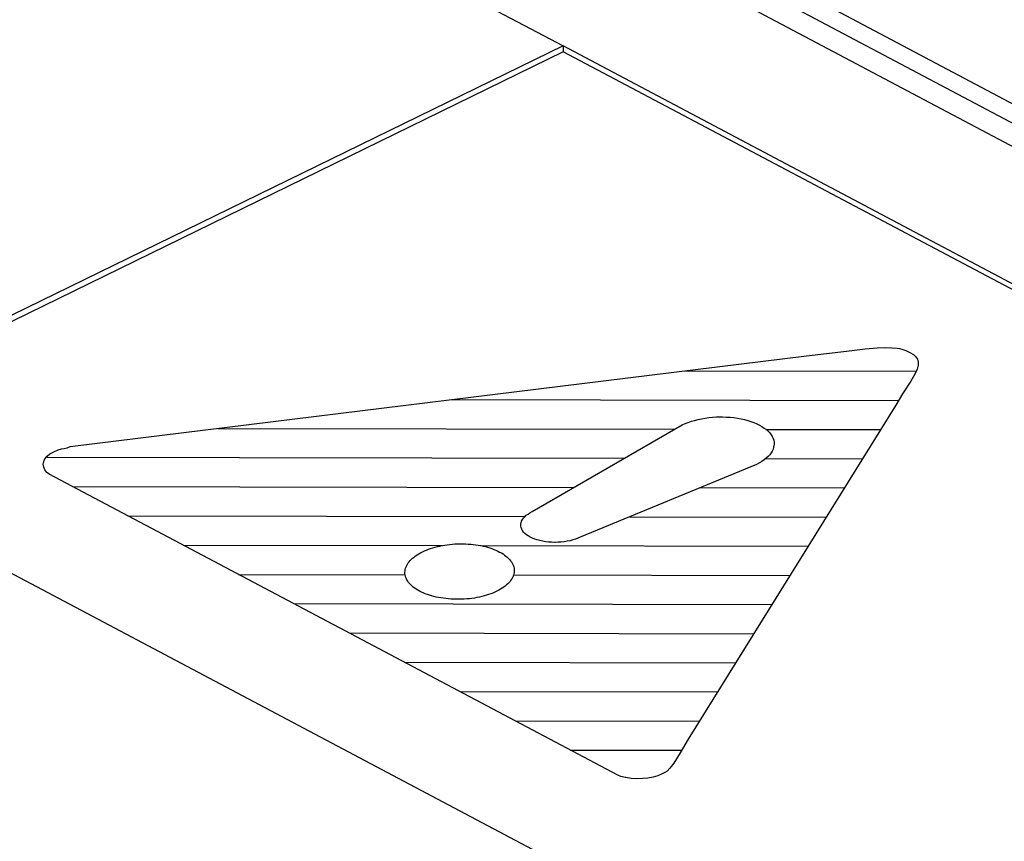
# Model space of a CAD drawing. Header units: millimetres. Extents: x -844 to -217, y -125 to 557.
# Tile 141 of 178: x -368.24 to -363.96, y 499.65 to 503.22. Entities that reach past the tile are written whole.
import ezdxf

# ---------------------------------------------------------------- set-up
doc = ezdxf.new("R2010")
doc.units = ezdxf.units.MM
doc.header["$LTSCALE"] = 23.1
doc.layers.add('R912005577_AM_0', color=7, linetype='CONTINUOUS')

msp = doc.modelspace()

# ---------------------------------------------------------------- linework, layer by layer
at = {"layer": 'R912005577_AM_0', "color": 7}
for p, q in [((-376.3831, 509.4506), (-329.4249, 484.5917)), ((-329.2678, 484.3222), (-376.5662, 509.3612)), ((-329.423, 484.5056), (-376.3812, 509.3645)), ((-376.6099, 508.7867), (-365.8754, 503.1041)), ((-365.8754, 503.1041), (-369.3777, 501.394)), ((-365.8749, 503.0782), (-369.352, 501.3804)), ((-365.8754, 503.1041), (-365.8749, 503.0782)), ((-330.457, 484.3541), (-365.8754, 503.1041)), ((-330.4821, 484.3419), (-365.8749, 503.0782)), ((-364.6421, 501.7773), (-364.5615, 501.7863)), ((-364.5615, 501.7863), (-364.5098, 501.7906)), ((-364.5098, 501.7906), (-364.4731, 501.7922)), ((-364.4731, 501.7922), (-364.4452, 501.7918)), ((-364.4452, 501.7918), (-364.4224, 501.7896)), ((-364.4224, 501.7896), (-364.4121, 501.7878)), ((-364.4121, 501.7878), (-364.4025, 501.7856)), ((-364.4025, 501.7856), (-364.3844, 501.7798)), ((-368.0204, 501.362), (-364.8162, 501.7558)), ((-364.8162, 501.7558), (-364.6421, 501.7773)), ((-364.3844, 501.7798), (-364.3666, 501.7715)), ((-364.3666, 501.7715), (-364.3515, 501.7621)), ((-364.3515, 501.7621), (-364.3455, 501.7572)), ((-364.3455, 501.7572), (-364.3406, 501.7521)), ((-364.3406, 501.7521), (-364.3337, 501.7414)), ((-364.3307, 501.7157), (-364.3352, 501.6989)), ((-364.3337, 501.7414), (-364.3304, 501.7295)), ((-364.3304, 501.7295), (-364.3307, 501.7157)), ((-365.3432, 501.6911), (-364.34, 501.6892)), ((-364.345, 501.6774), (-364.3629, 501.6468)), ((-364.3352, 501.6989), (-364.345, 501.6774)), ((-364.3629, 501.6468), (-364.3987, 501.5906)), ((-364.3987, 501.5906), (-364.428, 501.5417)), ((-366.3604, 501.566), (-364.4154, 501.5624)), ((-364.428, 501.5417), (-365.3321, 500.0893)), ((-365.2731, 501.483), (-365.2574, 501.4857)), ((-365.2574, 501.4857), (-365.2413, 501.4878)), ((-365.2413, 501.4878), (-365.225, 501.4894)), ((-365.225, 501.4894), (-365.2085, 501.4905)), ((-365.2085, 501.4905), (-365.1919, 501.4909)), ((-365.1919, 501.4909), (-365.1815, 501.4909)), ((-365.1815, 501.4909), (-365.165, 501.4904)), ((-365.165, 501.4904), (-365.1487, 501.4893)), ((-365.1487, 501.4893), (-365.1326, 501.4876)), ((-365.1326, 501.4876), (-365.1168, 501.4854)), ((-365.1168, 501.4854), (-365.1015, 501.4826)), ((-366.0105, 501.0788), (-365.3573, 501.4559)), ((-365.3573, 501.4559), (-365.3447, 501.4616)), ((-365.3447, 501.4616), (-365.3315, 501.4669)), ((-365.3315, 501.4669), (-365.3177, 501.4717)), ((-365.3177, 501.4717), (-365.3034, 501.4759)), ((-365.3034, 501.4759), (-365.2885, 501.4797)), ((-365.2885, 501.4797), (-365.2731, 501.483)), ((-365.1015, 501.4826), (-365.0866, 501.4793)), ((-365.0866, 501.4793), (-365.0723, 501.4755)), ((-365.0723, 501.4755), (-365.0585, 501.4712)), ((-365.0585, 501.4712), (-365.0454, 501.4663)), ((-365.0454, 501.4663), (-365.033, 501.461)), ((-365.033, 501.461), (-365.0213, 501.4553)), ((-365.0213, 501.4553), (-365.0104, 501.4491)), ((-365.0104, 501.4491), (-365.0005, 501.4425)), ((-365.0005, 501.4425), (-364.9915, 501.4357)), ((-367.3776, 501.441), (-365.3895, 501.4373)), ((-364.9932, 501.4365), (-364.4941, 501.4356)), ((-364.9915, 501.4357), (-364.9836, 501.4285)), ((-364.9836, 501.4285), (-364.9766, 501.4211)), ((-364.9766, 501.4211), (-364.9707, 501.4134)), ((-364.9707, 501.4134), (-364.9659, 501.4055)), ((-364.9659, 501.4055), (-364.9622, 501.3974)), ((-369.3777, 501.394), (-333.9593, 482.6441)), ((-368.0464, 501.3538), (-368.0335, 501.3568)), ((-368.0335, 501.3568), (-368.0204, 501.362)), ((-364.9597, 501.3588), (-364.9624, 501.3504)), ((-364.9622, 501.3974), (-364.9596, 501.3892)), ((-364.9582, 501.3672), (-364.9597, 501.3588)), ((-364.9596, 501.3892), (-364.9581, 501.3808)), ((-364.9578, 501.3724), (-364.9582, 501.3672)), ((-364.9581, 501.3808), (-364.9578, 501.3724)), ((-368.1296, 501.3089), (-368.1206, 501.3198)), ((-368.1209, 501.3155), (-365.6087, 501.3108)), ((-368.1206, 501.3198), (-368.1079, 501.3299)), ((-368.1079, 501.3299), (-368.0914, 501.3393)), ((-368.0914, 501.3393), (-368.0724, 501.3473)), ((-368.0724, 501.3473), (-368.0572, 501.3517)), ((-368.0572, 501.3517), (-368.0464, 501.3538)), ((-364.9841, 501.3186), (-364.9921, 501.3112)), ((-364.977, 501.3262), (-364.9841, 501.3186)), ((-364.9711, 501.3341), (-364.977, 501.3262)), ((-364.9662, 501.3422), (-364.9711, 501.3341)), ((-364.9624, 501.3504), (-364.9662, 501.3422)), ((-368.137, 501.2851), (-368.1351, 501.2973)), ((-368.1351, 501.2726), (-368.137, 501.2851)), ((-368.1351, 501.2973), (-368.1296, 501.3089)), ((-368.1296, 501.2604), (-368.1351, 501.2726)), ((-365.0337, 501.2846), (-365.8011, 500.968)), ((-365.0219, 501.2907), (-365.0337, 501.2846)), ((-365.011, 501.2972), (-365.0219, 501.2907)), ((-365.0011, 501.304), (-365.011, 501.2972)), ((-364.9921, 501.3112), (-365.0011, 501.304)), ((-364.9949, 501.3096), (-364.573, 501.3088)), ((-368.121, 501.2497), (-368.1296, 501.2604)), ((-368.1193, 501.2481), (-368.121, 501.2497)), ((-368.1107, 501.242), (-368.1193, 501.2481)), ((-365.637, 499.9324), (-368.1107, 501.242)), ((-368.0093, 501.1883), (-365.8279, 501.1843)), ((-365.2793, 501.1832), (-364.6519, 501.1821)), ((-367.7687, 501.061), (-366.0406, 501.0577)), ((-366.048, 501.0508), (-366.0424, 501.057)), ((-366.0424, 501.057), (-366.0359, 501.0629)), ((-366.0359, 501.0629), (-366.0283, 501.0685)), ((-366.0283, 501.0685), (-366.0199, 501.0739)), ((-366.0199, 501.0739), (-366.0105, 501.0788)), ((-366.0595, 501.023), (-366.0594, 501.0244)), ((-366.0593, 501.0162), (-366.0595, 501.023)), ((-366.0594, 501.0244), (-366.0582, 501.0312)), ((-366.058, 501.0095), (-366.0593, 501.0162)), ((-366.0582, 501.0312), (-366.0559, 501.0379)), ((-366.0559, 501.0379), (-366.0525, 501.0444)), ((-366.0525, 501.0444), (-366.048, 501.0508)), ((-365.5856, 501.0569), (-364.7308, 501.0553)), ((-366.0555, 501.0029), (-366.058, 501.0095)), ((-366.0519, 500.9965), (-366.0555, 501.0029)), ((-366.0472, 500.9903), (-366.0519, 500.9965)), ((-366.0415, 500.9844), (-366.0472, 500.9903)), ((-366.0348, 500.9787), (-366.0415, 500.9844)), ((-366.0271, 500.9734), (-366.0348, 500.9787)), ((-366.0184, 500.9684), (-366.0271, 500.9734)), ((-367.5281, 500.9336), (-366.4005, 500.9315)), ((-366.422, 500.9271), (-366.4116, 500.9294)), ((-366.4116, 500.9294), (-366.4011, 500.9315)), ((-366.4011, 500.9315), (-366.3903, 500.9334)), ((-366.3903, 500.9334), (-366.3794, 500.935)), ((-366.3794, 500.935), (-366.3683, 500.9363)), ((-366.3683, 500.9363), (-366.3572, 500.9374)), ((-366.3572, 500.9374), (-366.3459, 500.9382)), ((-366.3459, 500.9382), (-366.3346, 500.9387)), ((-366.3346, 500.9387), (-366.3233, 500.939)), ((-366.3233, 500.939), (-366.3222, 500.939)), ((-366.3222, 500.939), (-366.3109, 500.939)), ((-366.3109, 500.939), (-366.2996, 500.9387)), ((-366.2996, 500.9387), (-366.2884, 500.9381)), ((-366.2884, 500.9381), (-366.2773, 500.9372)), ((-366.2773, 500.9372), (-366.2663, 500.9361)), ((-366.2663, 500.9361), (-366.2554, 500.9347)), ((-366.2554, 500.9347), (-366.2447, 500.9331)), ((-366.2447, 500.9331), (-366.2342, 500.9312)), ((-366.2349, 500.9312), (-364.8097, 500.9285)), ((-366.2342, 500.9312), (-366.2239, 500.929)), ((-366.2239, 500.929), (-366.2139, 500.9266)), ((-366.0089, 500.9638), (-366.0184, 500.9684)), ((-365.9988, 500.9597), (-366.0089, 500.9638)), ((-365.9879, 500.956), (-365.9988, 500.9597)), ((-365.9765, 500.9529), (-365.9879, 500.956)), ((-365.9645, 500.9503), (-365.9765, 500.9529)), ((-365.952, 500.9482), (-365.9645, 500.9503)), ((-365.9392, 500.9467), (-365.952, 500.9482)), ((-365.9261, 500.9457), (-365.9392, 500.9467)), ((-365.9128, 500.9453), (-365.9261, 500.9457)), ((-365.91, 500.9453), (-365.9128, 500.9453)), ((-365.8967, 500.9456), (-365.91, 500.9453)), ((-365.8834, 500.9465), (-365.8967, 500.9456)), ((-365.8704, 500.948), (-365.8834, 500.9465)), ((-365.8576, 500.9501), (-365.8704, 500.948)), ((-365.8453, 500.9526), (-365.8576, 500.9501)), ((-365.8334, 500.9557), (-365.8453, 500.9526)), ((-365.822, 500.9593), (-365.8334, 500.9557)), ((-365.8112, 500.9634), (-365.822, 500.9593)), ((-365.8011, 500.968), (-365.8112, 500.9634)), ((-366.5241, 500.8816), (-366.5177, 500.8864)), ((-366.5177, 500.8864), (-366.5108, 500.891)), ((-366.5108, 500.891), (-366.5035, 500.8955)), ((-366.5035, 500.8955), (-366.4957, 500.8998)), ((-366.4957, 500.8998), (-366.4876, 500.904)), ((-366.4876, 500.904), (-366.4791, 500.908)), ((-366.4791, 500.908), (-366.4703, 500.9117)), ((-366.4703, 500.9117), (-366.4611, 500.9152)), ((-366.4611, 500.9152), (-366.4518, 500.9185)), ((-366.4518, 500.9185), (-366.4421, 500.9216)), ((-366.4421, 500.9216), (-366.4322, 500.9245)), ((-366.4322, 500.9245), (-366.422, 500.9271)), ((-366.2139, 500.9266), (-366.2041, 500.924)), ((-366.2041, 500.924), (-366.1946, 500.9211)), ((-366.1946, 500.9211), (-366.1854, 500.918)), ((-366.1854, 500.918), (-366.1765, 500.9147)), ((-366.1765, 500.9147), (-366.1679, 500.9111)), ((-366.1679, 500.9111), (-366.1596, 500.9073)), ((-366.1596, 500.9073), (-366.1517, 500.9033)), ((-366.1517, 500.9033), (-366.1441, 500.8991)), ((-366.1441, 500.8991), (-366.137, 500.8948)), ((-366.137, 500.8948), (-366.1304, 500.8903)), ((-366.1304, 500.8903), (-366.1242, 500.8856)), ((-366.1242, 500.8856), (-366.1184, 500.8808)), ((-366.5585, 500.8391), (-366.556, 500.8447)), ((-366.556, 500.8447), (-366.5529, 500.8502)), ((-366.5529, 500.8502), (-366.5493, 500.8557)), ((-366.5493, 500.8557), (-366.5452, 500.8611)), ((-366.5452, 500.8611), (-366.5407, 500.8664)), ((-366.5407, 500.8664), (-366.5356, 500.8716)), ((-366.5356, 500.8716), (-366.5301, 500.8766)), ((-366.5301, 500.8766), (-366.5241, 500.8816)), ((-366.1184, 500.8808), (-366.1131, 500.8758)), ((-366.1131, 500.8758), (-366.1084, 500.8708)), ((-366.1084, 500.8708), (-366.1041, 500.8656)), ((-366.1041, 500.8656), (-366.1003, 500.8603)), ((-366.1003, 500.8603), (-366.0969, 500.8549)), ((-366.0969, 500.8549), (-366.0942, 500.8494)), ((-366.0942, 500.8494), (-366.0919, 500.8438)), ((-366.0919, 500.8438), (-366.0901, 500.8382)), ((-367.2875, 500.8062), (-366.5621, 500.8048)), ((-366.5635, 500.8162), (-366.5631, 500.8219)), ((-366.5635, 500.8156), (-366.5635, 500.8162)), ((-366.5634, 500.8098), (-366.5635, 500.8156)), ((-366.5627, 500.8041), (-366.5634, 500.8098)), ((-366.5631, 500.8219), (-366.5621, 500.8277)), ((-366.5615, 500.7984), (-366.5627, 500.8041)), ((-366.5621, 500.8277), (-366.5606, 500.8334)), ((-366.5606, 500.8334), (-366.5585, 500.8391)), ((-366.091, 500.8033), (-366.0931, 500.7976)), ((-366.0915, 500.804), (-364.8887, 500.8017)), ((-366.0895, 500.809), (-366.091, 500.8033)), ((-366.0901, 500.8382), (-366.0889, 500.8325)), ((-366.0886, 500.8147), (-366.0895, 500.809)), ((-366.0889, 500.8325), (-366.0882, 500.8267)), ((-366.0881, 500.8205), (-366.0886, 500.8147)), ((-366.0882, 500.8267), (-366.0881, 500.821)), ((-366.0881, 500.821), (-366.0881, 500.8205)), ((-366.5597, 500.7928), (-366.5615, 500.7984)), ((-366.5575, 500.7872), (-366.5597, 500.7928)), ((-366.5547, 500.7817), (-366.5575, 500.7872)), ((-366.5514, 500.7763), (-366.5547, 500.7817)), ((-366.5476, 500.771), (-366.5514, 500.7763)), ((-366.5432, 500.7658), (-366.5476, 500.771)), ((-366.5385, 500.7608), (-366.5432, 500.7658)), ((-366.5332, 500.7558), (-366.5385, 500.7608)), ((-366.1215, 500.76), (-366.1275, 500.7551)), ((-366.116, 500.7651), (-366.1215, 500.76)), ((-366.1109, 500.7702), (-366.116, 500.7651)), ((-366.1064, 500.7755), (-366.1109, 500.7702)), ((-366.1023, 500.7809), (-366.1064, 500.7755)), ((-366.0987, 500.7864), (-366.1023, 500.7809)), ((-366.0956, 500.792), (-366.0987, 500.7864)), ((-366.0931, 500.7976), (-366.0956, 500.792)), ((-366.5274, 500.751), (-366.5332, 500.7558)), ((-366.5212, 500.7463), (-366.5274, 500.751)), ((-366.5146, 500.7418), (-366.5212, 500.7463)), ((-366.5075, 500.7375), (-366.5146, 500.7418)), ((-366.4999, 500.7333), (-366.5075, 500.7375)), ((-366.492, 500.7293), (-366.4999, 500.7333)), ((-366.4837, 500.7255), (-366.492, 500.7293)), ((-366.4751, 500.7219), (-366.4837, 500.7255)), ((-366.4662, 500.7186), (-366.4751, 500.7219)), ((-366.457, 500.7155), (-366.4662, 500.7186)), ((-366.4475, 500.7126), (-366.457, 500.7155)), ((-366.2095, 500.715), (-366.2194, 500.7122)), ((-366.1998, 500.7181), (-366.2095, 500.715)), ((-366.1904, 500.7214), (-366.1998, 500.7181)), ((-366.1813, 500.7249), (-366.1904, 500.7214)), ((-366.1725, 500.7287), (-366.1813, 500.7249)), ((-366.164, 500.7327), (-366.1725, 500.7287)), ((-366.1558, 500.7368), (-366.164, 500.7327)), ((-366.1481, 500.7412), (-366.1558, 500.7368)), ((-366.1408, 500.7456), (-366.1481, 500.7412)), ((-366.1339, 500.7503), (-366.1408, 500.7456)), ((-366.1275, 500.7551), (-366.1339, 500.7503)), ((-367.0469, 500.6788), (-364.9676, 500.6749)), ((-366.4377, 500.71), (-366.4475, 500.7126)), ((-366.4277, 500.7076), (-366.4377, 500.71)), ((-366.4174, 500.7054), (-366.4277, 500.7076)), ((-366.4069, 500.7035), (-366.4174, 500.7054)), ((-366.3962, 500.7019), (-366.4069, 500.7035)), ((-366.3854, 500.7005), (-366.3962, 500.7019)), ((-366.3744, 500.6994), (-366.3854, 500.7005)), ((-366.3632, 500.6985), (-366.3744, 500.6994)), ((-366.352, 500.698), (-366.3632, 500.6985)), ((-366.3407, 500.6977), (-366.352, 500.698)), ((-366.3397, 500.6976), (-366.3407, 500.6977)), ((-366.3283, 500.6976), (-366.3397, 500.6976)), ((-366.317, 500.6979), (-366.3283, 500.6976)), ((-366.3057, 500.6984), (-366.317, 500.6979)), ((-366.2945, 500.6992), (-366.3057, 500.6984)), ((-366.2833, 500.7003), (-366.2945, 500.6992)), ((-366.2722, 500.7017), (-366.2833, 500.7003)), ((-366.2613, 500.7033), (-366.2722, 500.7017)), ((-366.2506, 500.7051), (-366.2613, 500.7033)), ((-366.24, 500.7072), (-366.2506, 500.7051)), ((-366.2296, 500.7096), (-366.24, 500.7072)), ((-366.2194, 500.7122), (-366.2296, 500.7096)), ((-366.8063, 500.5515), (-365.0465, 500.5482)), ((-366.5657, 500.4241), (-365.1254, 500.4214)), ((-366.3251, 500.2967), (-365.2043, 500.2946)), ((-366.0844, 500.1693), (-365.2833, 500.1678)), ((-365.3321, 500.0893), (-365.3666, 500.0296)), ((-365.8438, 500.0419), (-365.3599, 500.041)), ((-365.3666, 500.0296), (-365.3946, 499.9849)), ((-365.4334, 499.944), (-365.4449, 499.9383)), ((-365.4228, 499.9509), (-365.4334, 499.944)), ((-365.411, 499.9627), (-365.4228, 499.9509)), ((-365.3946, 499.9849), (-365.411, 499.9627)), ((-365.6246, 499.9274), (-365.637, 499.9324)), ((-365.606, 499.9226), (-365.6246, 499.9274)), ((-365.6032, 499.9221), (-365.606, 499.9226)), ((-365.5797, 499.9188), (-365.6032, 499.9221)), ((-365.5548, 499.9174), (-365.5797, 499.9188)), ((-365.53, 499.9179), (-365.5548, 499.9174)), ((-365.5063, 499.9203), (-365.53, 499.9179)), ((-365.4841, 499.9246), (-365.5063, 499.9203)), ((-365.4636, 499.9306), (-365.4841, 499.9246)), ((-365.4449, 499.9383), (-365.4636, 499.9306))]:
    msp.add_line(p, q, dxfattribs=at)

doc.saveas('drawing.dxf')
